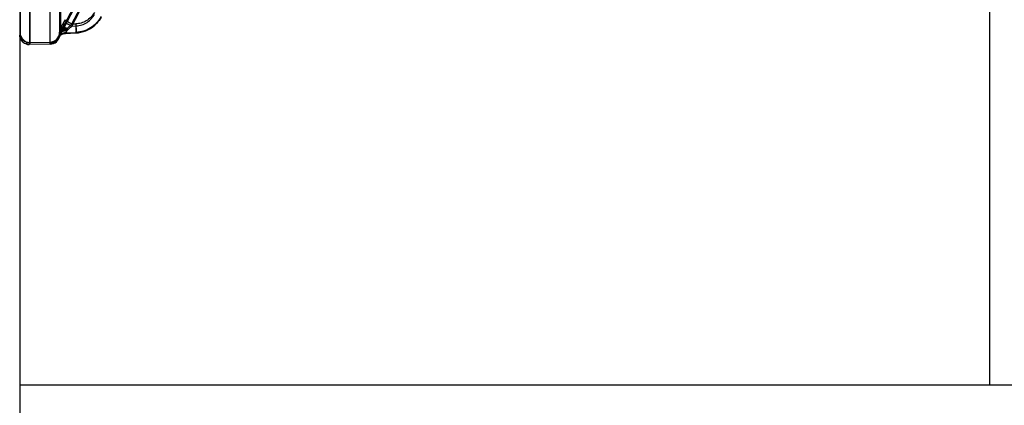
# Model space of a CAD drawing. Header units: millimetres. Extents: x 178516 to 426772, y -178579 to -115871.
# Tile 126 of 256: x 315904 to 316004, y -132348 to -132309. Entities that reach past the tile are written whole.
import ezdxf

# ---------------------------------------------------------------- set-up
doc = ezdxf.new("R2010")
doc.units = ezdxf.units.MM
doc.header["$MEASUREMENT"] = 0
doc.layers.get('0').update_dxf_attribs({"color": 252, "lineweight": 5})
for name, color, linetype in [('AHU03-3-42843OBJ', 7, 'Continuous'), ('AHU03-3-68634OBJ', 7, 'Continuous'), ('AHU03-3-68635OBJ', 7, 'Continuous'), ('EC-MTR_250-0_7OBJ', 7, 'Continuous')]:
    doc.layers.add(name, color=color, linetype=linetype)
doc.layers.add('IS_centrale', color=7, linetype='Continuous', lineweight=13)

# ---------------------------------------------------------------- blocks, each defined once
blk = doc.blocks.new('VVS030s_FLX1_250_0.38kW_2.00x2v2_t')
at = {"layer": 'AHU03-3-42843OBJ', "color": 7, "linetype": 'Continuous'}
blk.add_line((127.839, 865.894), (127.839, 643.894), dxfattribs=at)
at = {"layer": 'AHU03-3-68634OBJ', "color": 7, "linetype": 'Continuous'}
blk.add_line((225.973, 888.894), (225.973, 620.894), dxfattribs=at)
at = {"layer": 'AHU03-3-68635OBJ', "color": 7, "linetype": 'Continuous'}
blk.add_line((13, 865.894), (225.973, 865.894), dxfattribs=at)
at = {"layer": 'EC-MTR_250-0_7OBJ', "color": 7, "linetype": 'Continuous'}
for p, q in [((222.918, 831.411), (225.031, 831.448)), ((225.031, 831.416), (222.918, 831.379)), ((222.918, 831.411), (222.918, 831.379)), ((222.956, 822.244), (222.956, 831.285)), ((224.956, 831.24), (222.956, 831.205)), ((224.956, 831.3), (224.956, 831.24)), ((224.956, 831.24), (224.956, 811.326)), ((224.973, 831.24), (224.973, 811.326)), ((225.031, 831.448), (225.031, 831.416)), ((225.049, 831.448), (225.049, 831.417)), ((212.331, 812.233), (221.858, 830.335)), ((219.807, 830.215), (219.553, 830.148)), ((221.39, 830.321), (220.32, 830.28)), ((221.385, 830.317), (220.323, 830.276)), ((220.323, 830.276), (220.323, 830.222)), ((221.363, 830.255), (220.323, 830.222)), ((221.385, 830.317), (221.363, 830.255)), ((221.787, 829.985), (221.85, 830.099)), ((221.858, 830.115), (221.858, 830.335)), ((221.912, 830.542), (221.878, 830.511)), ((221.942, 830.573), (221.912, 830.542)), ((221.969, 830.603), (221.942, 830.573)), ((221.954, 830.606), (221.954, 830.574)), ((221.99, 830.629), (221.969, 830.603)), ((221.973, 821.538), (221.973, 830.282)), ((222.005, 830.65), (221.989, 830.629)), ((221.998, 830.6), (222.003, 830.616)), ((222.008, 830.63), (222.012, 830.643)), ((222.035, 830.697), (222.036, 830.697)), ((225.973, 805.225), (225.973, 830.3)), ((226.011, 830.688), (226.011, 830.719)), ((220.744, 829.59), (210.444, 810.104)), ((220.744, 829.376), (210.444, 809.891)), ((221.424, 829.311), (211.124, 809.825)), ((220.744, 829.59), (220.323, 829.574)), ((220.744, 829.376), (220.323, 829.363)), ((221.858, 829.791), (221.858, 827.549))]:
    blk.add_line(p, q, dxfattribs=at)
for points in [[(219.553, 830.148), (219.305, 830.059), (219.064, 829.949), (218.834, 829.817), (218.615, 829.667), (218.412, 829.499), (218.224, 829.314), (218.054, 829.115)], [(220.32, 830.28), (220.063, 830.259), (219.807, 830.215)], [(221.665, 830.381), (221.614, 830.362), (221.561, 830.346), (221.506, 830.334), (221.449, 830.325), (221.39, 830.321)], [(221.878, 830.512), (221.841, 830.482), (221.801, 830.454), (221.759, 830.427), (221.713, 830.403), (221.665, 830.381), (221.614, 830.362), (221.561, 830.346)], [(221.85, 830.099), (221.884, 830.165), (221.912, 830.233), (221.935, 830.303), (221.953, 830.374), (221.965, 830.446)], [(221.965, 830.446), (221.969, 830.473), (221.973, 830.499), (221.978, 830.522), (221.983, 830.544), (221.988, 830.564), (221.993, 830.583), (221.998, 830.6), (222.003, 830.616), (222.008, 830.63), (222.012, 830.643), (222.017, 830.654), (222.021, 830.664), (222.024, 830.673), (222.028, 830.681), (222.031, 830.687), (222.033, 830.692), (222.034, 830.695), (222.035, 830.697)], [(221.965, 830.446), (221.969, 830.473), (221.973, 830.499), (221.978, 830.522)], [(221.973, 830.282), (221.974, 830.295), (221.974, 830.308), (221.974, 830.321)], [(222.036, 830.697), (222.035, 830.696), (222.033, 830.693), (222.03, 830.687), (222.024, 830.679), (222.017, 830.667), (222.005, 830.65)], [(222.021, 830.664), (222.024, 830.673), (222.028, 830.681)], [(211.123, 809.823), (221.502, 829.456), (221.577, 829.598), (221.651, 829.734), (221.721, 829.863)], [(218.054, 829.115), (217.904, 828.904), (217.773, 828.682)], [(221.5, 829.454), (221.577, 829.596), (221.65, 829.733), (221.72, 829.862), (221.787, 829.985)]]:
    blk.add_lwpolyline(points, dxfattribs=at)
for centre, radius, start, end in [((222.935, 830.411), 1, 91, 168.77915), ((222.935, 830.38), 1, 90.99647, 168.77277), ((222.973, 830.205), 1, 90.99692, 179.99719), ((222.974, 830.285), 1, 91.01334, 172.09068), ((224.974, 830.24), 1, 0.00314, 91.00317), ((225.049, 830.448), 1, 15.74262, 90), ((225.049, 830.417), 1, 15.74807, 90.00202), ((262.133, 807.861), 46.015, 151.07651, 152.21462), ((220.973, 830.8), 1, 332.24146, 348.77915), ((220.99, 830.577), 0.984, 331.97575, 352.68191), ((220.995, 830.576), 0.978, 331.917, 352.73866), ((223.024, 830.282), 1.051, 172.30202, 179.95678), ((223.018, 830.282), 1.045, 172.28036, 179.97959), ((218.747, 831.674), 3.45, 343.90451, 344.56374), ((219.027, 831.594), 3.159, 343.87431, 344.59422), ((241.606, 830.094), 21.296, 181.79549, 181.96704), ((241.573, 830.093), 21.263, 181.79536, 181.96717), ((249.083, 799.392), 41.412, 132.34436, 133.18146), ((209.906, 840.997), 15.891, 313.00529, 313.35312), ((191.532, 844.774), 33.825, 332.09381, 333.70814)]:
    blk.add_arc(centre, radius, start, end, dxfattribs=at)
for points, knots in [([(222.956, 831.285), (222.956, 831.293), (222.952, 831.31), (222.939, 831.332), (222.926, 831.355), (222.92, 831.371), (222.918, 831.379)], [0, 0, 0, 0, 0.23637, 0.492712, 0.754322, 1, 1, 1, 1]), ([(225.031, 831.416), (225.03, 831.413), (225.027, 831.405), (225.02, 831.392), (225.009, 831.378), (224.999, 831.366), (224.99, 831.355), (224.98, 831.346), (224.971, 831.334), (224.963, 831.323), (224.957, 831.311), (224.956, 831.303), (224.956, 831.3)], [0, 0, 0, 0, 0.070645, 0.175704, 0.32419, 0.443239, 0.512254, 0.626547, 0.733664, 0.831533, 0.919542, 1, 1, 1, 1]), ([(224.956, 831.3), (225.082, 831.302), (225.28, 831.268), (225.516, 831.148), (225.68, 831.019), (225.812, 830.857), (225.936, 830.623), (225.973, 830.426), (225.973, 830.3)], [0, 0, 0, 0, 0.239245, 0.368314, 0.500017, 0.631716, 0.760778, 1, 1, 1, 1]), ([(217.773, 828.679), (217.895, 828.911), (218.205, 829.341), (218.817, 829.843), (219.536, 830.175), (220.06, 830.266), (220.323, 830.276)], [0, 0, 0, 0, 0.250691, 0.499467, 0.748523, 1, 1, 1, 1]), ([(217.773, 828.633), (217.895, 828.864), (218.202, 829.296), (218.814, 829.8), (219.537, 830.128), (220.061, 830.214), (220.323, 830.222)], [0, 0, 0, 0, 0.249602, 0.499438, 0.749571, 1, 1, 1, 1]), ([(220.323, 829.574), (220.321, 829.617), (220.318, 829.705), (220.315, 829.835), (220.313, 829.958), (220.312, 830.053), (220.312, 830.12), (220.312, 830.162), (220.312, 830.198), (220.313, 830.227), (220.315, 830.25), (220.316, 830.266), (220.318, 830.275), (220.319, 830.279), (220.32, 830.28), (220.32, 830.28)], [0, 0, 0, 0, 0.186232, 0.372684, 0.549791, 0.707058, 0.775026, 0.834773, 0.88572, 0.927293, 0.959088, 0.981385, 0.99468, 0.998189, 1, 1, 1, 1]), ([(220.321, 829.427), (220.318, 829.52), (220.314, 829.66), (220.312, 829.84), (220.311, 829.96), (220.312, 830.061), (220.314, 830.13), (220.316, 830.173), (220.318, 830.195), (220.32, 830.211), (220.322, 830.219), (220.323, 830.222)], [0, 0, 0, 0, 0.353174, 0.524169, 0.678427, 0.806838, 0.904322, 0.940352, 0.96803, 0.987762, 1, 1, 1, 1]), ([(220.32, 830.28), (220.321, 830.28), (220.322, 830.279), (220.322, 830.277), (220.323, 830.276)], [0, 0, 0, 0, 0.33457, 1, 1, 1, 1]), ([(221.188, 830), (221.26, 829.977), (221.369, 829.951), (221.513, 829.943), (221.611, 829.951), (221.698, 829.973), (221.77, 830.009), (221.824, 830.057), (221.849, 830.095), (221.858, 830.115)], [0, 0, 0, 0, 0.306748, 0.451908, 0.58615, 0.706983, 0.814528, 0.910803, 1, 1, 1, 1]), ([(221.966, 830.452), (221.962, 830.423), (221.947, 830.363), (221.899, 830.278), (221.824, 830.2), (221.727, 830.134), (221.61, 830.083), (221.437, 830.037), (221.301, 830.029), (221.21, 830.033)], [0, 0, 0, 0, 0.093369, 0.195066, 0.308124, 0.433155, 0.569072, 0.712184, 1, 1, 1, 1]), ([(221.39, 830.321), (221.38, 830.32), (221.364, 830.285), (221.314, 830.243), (221.255, 830.152), (221.225, 830.076), (221.21, 830.033)], [0, 0, 0, 0, 0.087698, 0.275396, 0.606286, 1, 1, 1, 1]), ([(221.212, 829.869), (221.307, 829.871), (221.45, 829.887), (221.63, 829.939), (221.75, 829.991), (221.848, 830.055), (221.921, 830.127), (221.964, 830.204), (221.973, 830.258), (221.973, 830.282)], [0, 0, 0, 0, 0.304853, 0.456072, 0.597112, 0.722278, 0.829706, 0.920466, 1, 1, 1, 1]), ([(221.212, 829.858), (221.307, 829.86), (221.45, 829.876), (221.63, 829.927), (221.75, 829.977), (221.848, 830.04), (221.92, 830.11), (221.964, 830.185), (221.973, 830.237), (221.973, 830.261)], [0, 0, 0, 0, 0.306934, 0.458942, 0.60041, 0.725496, 0.832282, 0.921886, 1, 1, 1, 1]), ([(221.983, 830.422), (221.979, 830.393), (221.962, 830.331), (221.912, 830.245), (221.837, 830.166), (221.74, 830.098), (221.624, 830.047), (221.454, 829.999), (221.319, 829.99), (221.23, 829.994)], [0, 0, 0, 0, 0.095729, 0.199578, 0.314031, 0.439414, 0.574593, 0.716157, 1, 1, 1, 1]), ([(221.23, 829.994), (221.247, 830.042), (221.273, 830.119), (221.33, 830.199), (221.351, 830.242), (221.363, 830.255)], [0, 0, 0, 0, 0.521949, 0.817539, 1, 1, 1, 1]), ([(221.363, 830.255), (221.356, 830.241), (221.329, 830.2), (221.273, 830.119), (221.246, 830.04), (221.23, 829.994)], [0, 0, 0, 0, 0.15809, 0.503456, 1, 1, 1, 1]), ([(221.363, 830.255), (221.508, 830.26), (221.802, 830.351), (222.002, 830.585), (222.062, 830.717)], [0, 0, 0, 0, 0.500702, 1, 1, 1, 1]), ([(221.385, 830.317), (221.455, 830.319), (221.598, 830.342), (221.795, 830.433), (221.961, 830.574), (222.042, 830.693), (222.073, 830.755)], [0, 0, 0, 0, 0.245945, 0.500668, 0.755018, 1, 1, 1, 1]), ([(221.385, 830.317), (221.526, 830.321), (221.811, 830.407), (222.01, 830.629), (222.073, 830.755)], [0, 0, 0, 0, 0.500693, 1, 1, 1, 1]), ([(221.858, 830.115), (221.814, 830.035), (221.721, 829.866), (221.576, 829.597), (221.476, 829.409), (221.424, 829.311)], [0, 0, 0, 0, 0.299662, 0.636016, 1, 1, 1, 1]), ([(221.858, 829.791), (221.897, 829.865), (221.954, 830.019), (221.973, 830.182), (221.973, 830.261)], [0, 0, 0, 0, 0.512334, 1, 1, 1, 1]), ([(221.954, 830.574), (221.956, 830.558), (221.96, 830.517), (221.964, 830.476), (221.966, 830.452)], [0, 0, 0, 0, 0.41095, 1, 1, 1, 1]), ([(222.073, 830.755), (222.075, 830.762), (222.01, 830.688), (222.016, 830.628), (221.974, 830.512), (221.966, 830.452)], [0, 0, 0, 0, 0.069724, 0.438888, 1, 1, 1, 1]), ([(221.966, 830.452), (221.974, 830.512), (222.016, 830.628), (222.01, 830.687), (222.075, 830.762), (222.073, 830.755)], [0, 0, 0, 0, 0.55974, 0.930803, 1, 1, 1, 1]), ([(221.983, 830.422), (221.989, 830.47), (222.007, 830.553), (222.036, 830.65), (222.058, 830.7), (222.062, 830.717)], [0, 0, 0, 0, 0.473781, 0.824634, 1, 1, 1, 1]), ([(226.011, 830.688), (226.009, 830.669), (226.001, 830.622), (225.988, 830.538), (225.977, 830.428), (225.973, 830.345), (225.973, 830.3)], [0, 0, 0, 0, 0.148303, 0.366313, 0.650833, 1, 1, 1, 1]), ([(220.323, 829.574), (220.115, 829.56), (219.715, 829.496), (219.175, 829.231), (218.749, 828.861), (218.531, 828.557), (218.453, 828.401)], [0, 0, 0, 0, 0.271492, 0.519845, 0.772711, 1, 1, 1, 1]), ([(218.453, 828.199), (218.554, 828.38), (218.785, 828.711), (219.259, 829.08), (219.779, 829.3), (220.148, 829.362), (220.323, 829.363)], [0, 0, 0, 0, 0.270543, 0.518602, 0.771906, 1, 1, 1, 1]), ([(220.744, 829.59), (220.783, 829.626), (220.931, 829.764), (221.079, 829.9), (221.189, 830)], [0, 0, 0, 0, 0.263545, 1, 1, 1, 1]), ([(220.744, 829.59), (220.827, 829.547), (220.951, 829.485), (221.111, 829.41), (221.203, 829.37), (221.268, 829.344), (221.309, 829.329), (221.344, 829.318), (221.372, 829.309), (221.394, 829.305), (221.408, 829.303), (221.417, 829.304), (221.422, 829.306), (221.424, 829.309), (221.424, 829.311)], [0, 0, 0, 0, 0.377178, 0.556111, 0.713636, 0.780912, 0.839457, 0.888798, 0.928487, 0.958319, 0.97895, 0.986209, 0.991773, 1, 1, 1, 1]), ([(221.424, 828.943), (221.424, 828.946), (221.42, 828.953), (221.41, 828.965), (221.395, 828.98), (221.362, 829.008), (221.304, 829.049), (221.218, 829.106), (221.113, 829.171), (220.994, 829.24), (220.87, 829.309), (220.786, 829.354), (220.744, 829.376)], [0, 0, 0, 0, 0.011529, 0.030041, 0.056567, 0.091743, 0.188743, 0.318065, 0.474044, 0.646678, 0.825175, 1, 1, 1, 1]), ([(220.815, 829.442), (220.859, 829.484), (220.946, 829.567), (221.07, 829.689), (221.15, 829.769), (221.188, 829.808)], [0, 0, 0, 0, 0.353597, 0.68559, 1, 1, 1, 1]), ([(221.188, 829.808), (221.15, 829.769), (221.071, 829.689), (220.946, 829.567), (220.86, 829.484), (220.815, 829.442)], [0, 0, 0, 0, 0.314354, 0.645462, 1, 1, 1, 1]), ([(221.21, 830.033), (221.209, 830.029), (221.206, 830.021), (221.199, 830.01), (221.192, 830.004), (221.188, 830)], [0, 0, 0, 0, 0.304879, 0.634527, 1, 1, 1, 1]), ([(221.188, 829.808), (221.193, 829.813), (221.202, 829.823), (221.21, 829.839), (221.211, 829.85), (221.211, 829.854)], [0, 0, 0, 0, 0.395814, 0.747144, 1, 1, 1, 1]), ([(221.858, 829.791), (221.849, 829.778), (221.822, 829.752), (221.767, 829.727), (221.695, 829.713), (221.609, 829.71), (221.512, 829.719), (221.368, 829.746), (221.26, 829.78), (221.188, 829.808)], [0, 0, 0, 0, 0.070006, 0.153726, 0.256178, 0.378297, 0.518581, 0.67267, 1, 1, 1, 1]), ([(221.23, 829.994), (221.226, 829.98), (221.22, 829.953), (221.213, 829.906), (221.212, 829.873), (221.211, 829.854)], [0, 0, 0, 0, 0.299015, 0.597763, 1, 1, 1, 1]), ([(221.424, 828.943), (221.462, 829.014), (221.609, 829.295), (221.753, 829.578), (221.858, 829.791)], [0, 0, 0, 0, 0.252531, 1, 1, 1, 1])]:
    blk.add_open_spline(points, degree=3, knots=knots, dxfattribs=at)
for points in [[(221.39, 830.321), (221.388, 830.321), (221.387, 830.318), (221.385, 830.317)], [(221.385, 830.317), (221.387, 830.318), (221.388, 830.32), (221.389, 830.32)]]:
    blk.add_open_spline(points, degree=3, dxfattribs=at)
blk = doc.blocks.new('A$C680519BF')
at = {"extrusion": (1.22461e-16, 0, -1)}
blk.add_blockref('VVS030s_FLX1_250_0.38kW_2.00x2v2_t', (2069.827, 89.5), dxfattribs=at)

msp = doc.modelspace()

# ---------------------------------------------------------------- block references
at = {"layer": 'IS_centrale', "xscale": -1, "rotation": 180}
msp.add_blockref('A$C680519BF', (318199.762, -131390.156), dxfattribs=at)

doc.saveas('drawing.dxf')
